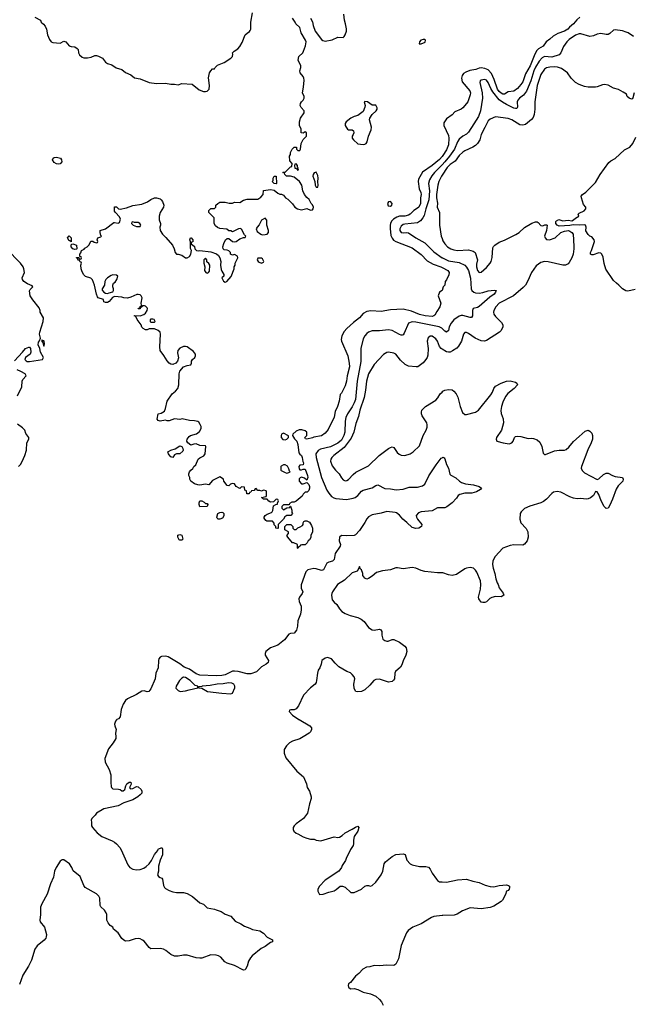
# Model space of a CAD drawing. Header units: inches. Extents: x 2220522 to 2384314, y 721474 to 893490.
# Tile 96 of 256: x 2305343 to 2312109, y 786861 to 797716. Entities that reach past the tile are written whole.
import ezdxf

# ---------------------------------------------------------------- set-up
doc = ezdxf.new("R2010")
doc.units = ezdxf.units.IN
doc.header["$MEASUREMENT"] = 0
for name, color, linetype in [('C3708', 7, 'Continuous'), ('C3709', 7, 'Continuous'), ('C3718', 7, 'Continuous'), ('C3719', 7, 'Continuous')]:
    doc.layers.add(name, color=color, linetype=linetype)

msp = doc.modelspace()

# ---------------------------------------------------------------- linework, layer by layer
at = {"layer": 'C3708', "color": 5}
for points, elevation in [([(2306415, 790000), (2306410, 789997), (2306399, 789981), (2306390, 789950), (2306392, 789930), (2306405, 789890), (2306398, 789850), (2306404, 789810), (2306402, 789790), (2306375, 789745), (2306322, 789678), (2306283, 789570), (2306287, 789530), (2306328, 789450), (2306349, 789390), (2306346, 789306), (2306350, 789261), (2306355, 789250), (2306370, 789238), (2306434, 789234), (2306449, 789229), (2306470, 789213), (2306484, 789216), (2306501, 789230), (2306513, 789270), (2306526, 789290), (2306550, 789310), (2306570, 789310), (2306573, 789287), (2306555, 789250), (2306562, 789242), (2306570, 789237), (2306590, 789242), (2306630, 789262), (2306650, 789259), (2306681, 789230), (2306690, 789210), (2306688, 789190), (2306670, 789170), (2306644, 789150), (2306590, 789117), (2306490, 789083), (2306430, 789050), (2306270, 789017), (2306191, 788970), (2306174, 788946), (2306140, 788910), (2306131, 788890), (2306135, 788870), (2306136, 788830), (2306147, 788810), (2306198, 788750), (2306250, 788710), (2306363, 788663), (2306390, 788647), (2306410, 788629), (2306446, 788590), (2306463, 788563), (2306537, 788397), (2306558, 788370), (2306590, 788352), (2306630, 788344), (2306670, 788349), (2306710, 788363), (2306739, 788381), (2306769, 788410), (2306795, 788445), (2306830, 788511), (2306865, 788555), (2306870, 788570), (2306911, 788591), (2306916, 788570), (2306916, 788510), (2306891, 788450), (2306875, 788385), (2306872, 788330), (2306864, 788290), (2306874, 788270), (2306890, 788258), (2306911, 788251), (2306919, 788239), (2306929, 788170), (2306938, 788150), (2306950, 788138), (2306990, 788114), (2307030, 788100), (2307070, 788095), (2307150, 788093), (2307190, 788082), (2307248, 788048), (2307330, 787979), (2307370, 787965), (2307410, 787926), (2307490, 787910), (2307510, 787901), (2307566, 787886), (2307610, 787856), (2307670, 787831), (2307719, 787779), (2307782, 787750), (2307822, 787722), (2307882, 787702), (2307910, 787686), (2307990, 787671), (2308030, 787645), (2308070, 787601), (2308130, 787571), (2308131, 787550), (2308110, 787543), (2308050, 787497), (2308004, 787476), (2307905, 787395), (2307887, 787373), (2307865, 787335), (2307850, 787282), (2307833, 787247), (2307830, 787242), (2307810, 787237), (2307710, 787288), (2307630, 787313), (2307604, 787330), (2307560, 787380), (2307536, 787396), (2307510, 787404), (2307450, 787405), (2307351, 787370), (2307329, 787369), (2307290, 787372), (2307190, 787404), (2307150, 787403), (2307090, 787392), (2307050, 787393), (2307008, 787410), (2306954, 787454), (2306929, 787469), (2306890, 787476), (2306790, 787474), (2306770, 787487), (2306716, 787556), (2306698, 787570), (2306670, 787582), (2306650, 787586), (2306616, 787584), (2306550, 787560), (2306510, 787558), (2306490, 787568), (2306470, 787586), (2306430, 787650), (2306379, 787690), (2306370, 787710), (2306341, 787730), (2306320, 787760), (2306305, 787790), (2306304, 787850), (2306298, 787870), (2306279, 787899), (2306237, 787937), (2306230, 787950), (2306227, 788030), (2306215, 788055), (2306190, 788079), (2306065, 788150), (2306050, 788170), (2306010, 788270), (2305933, 788333), (2305918, 788370), (2305892, 788410), (2305830, 788452), (2305810, 788452), (2305790, 788439), (2305745, 788370), (2305728, 788328), (2305716, 788264), (2305683, 788190), (2305645, 788075), (2305586, 787970), (2305571, 787931), (2305572, 787850), (2305564, 787790), (2305570, 787770), (2305617, 787710), (2305637, 787630), (2305636, 787604), (2305631, 787590), (2305612, 787568), (2305536, 787504), (2305511, 787469), (2305474, 787346), (2305440, 787280), (2305377, 787183), (2305341, 787079)], 160), ([(2308424, 790000), (2308542, 789930), (2308562, 789910), (2308562, 789890), (2308550, 789866), (2308534, 789850), (2308470, 789809), (2308431, 789789), (2308350, 789761), (2308318, 789742), (2308285, 789710), (2308258, 789670), (2308258, 789630), (2308277, 789577), (2308398, 789430), (2308472, 789370), (2308506, 789290), (2308511, 789250), (2308538, 789210), (2308558, 789150), (2308558, 789130), (2308538, 789070), (2308516, 788970), (2308471, 788909), (2308391, 788850), (2308371, 788830), (2308358, 788810), (2308358, 788790), (2308365, 788770), (2308390, 788746), (2308410, 788741), (2308470, 788706), (2308510, 788691), (2308550, 788682), (2308590, 788682), (2308610, 788672), (2308665, 788665), (2308810, 788706), (2308850, 788701), (2308870, 788703), (2308899, 788721), (2308930, 788751), (2309010, 788791), (2309045, 788815), (2309070, 788825), (2309081, 788810), (2309070, 788770), (2309031, 788710), (2309025, 788670), (2309025, 788630), (2309018, 788610), (2308990, 788568), (2308941, 788470), (2308934, 788446), (2308898, 788390), (2308890, 788368), (2308862, 788330), (2308711, 788230), (2308650, 788162), (2308631, 788130), (2308631, 788110), (2308650, 788072), (2308690, 788076), (2308750, 788099), (2308809, 788111), (2308834, 788126), (2308876, 788164), (2308904, 788164), (2308930, 788154), (2308993, 788093), (2309030, 788092), (2309110, 788132), (2309150, 788165), (2309170, 788171), (2309190, 788171), (2309210, 788165), (2309230, 788171), (2309270, 788207), (2309328, 788290), (2309347, 788330), (2309363, 788410), (2309377, 788430), (2309450, 788491), (2309490, 788513), (2309530, 788517), (2309570, 788519), (2309593, 788513), (2309613, 788450), (2309648, 788410), (2309670, 788398), (2309750, 788381), (2309820, 788380), (2309852, 788372), (2309870, 788351), (2309890, 788305), (2309939, 788239), (2309950, 788226), (2309973, 788213), (2310000, 788211)], 180), ([(2310000, 787840), (2309910, 787829), (2309882, 787818), (2309771, 787749), (2309677, 787710), (2309627, 787673), (2309608, 787650), (2309595, 787625), (2309548, 787510), (2309518, 787362), (2309490, 787304), (2309470, 787289), (2309392, 787292), (2309310, 787285), (2309251, 787289), (2309204, 787276), (2309168, 787272), (2309127, 787250), (2309081, 787199), (2309044, 787170), (2308990, 787102), (2308970, 787088), (2308963, 787070), (2308967, 787050), (2308990, 787031), (2309030, 787036), (2309070, 787024), (2309130, 786996), (2309210, 786977), (2309270, 786950), (2309310, 786915), (2309332, 786890), (2309352, 786852)], 180)]:
    msp.add_lwpolyline(points, dxfattribs=dict(at, elevation=elevation))
at = {"layer": 'C3709', "color": 5}
for points, elevation in [([(2305510, 797745), (2305571, 797711), (2305578, 797690), (2305607, 797667), (2305624, 797644), (2305639, 797610), (2305650, 797550), (2305670, 797496), (2305690, 797470), (2305710, 797464), (2305790, 797458), (2305830, 797478), (2305850, 797472), (2305890, 797426), (2305910, 797419), (2305950, 797415), (2305978, 797398), (2305986, 797386), (2305993, 797350), (2306003, 797330), (2306030, 797302), (2306050, 797294), (2306090, 797294), (2306130, 797304), (2306170, 797321), (2306190, 797321), (2306210, 797314), (2306255, 797290), (2306290, 797246), (2306310, 797231), (2306359, 797219), (2306406, 797186), (2306468, 797168), (2306510, 797135), (2306567, 797107), (2306610, 797076), (2306670, 797064), (2306770, 797025), (2306850, 797011), (2306950, 797014), (2307010, 797003), (2307050, 797005), (2307090, 796998), (2307130, 797011), (2307245, 797005), (2307323, 796943), (2307370, 796923), (2307390, 796923), (2307410, 796927), (2307432, 796950), (2307435, 796990), (2307426, 797074), (2307435, 797130), (2307450, 797152), (2307470, 797172), (2307490, 797174), (2307498, 797190), (2307525, 797215), (2307598, 797242), (2307670, 797291), (2307689, 797310), (2307694, 797334), (2307688, 797350), (2307708, 797370), (2307747, 797393), (2307770, 797419), (2307795, 797465), (2307830, 797547), (2307850, 797567), (2307876, 797584), (2307885, 797595), (2307890, 797610), (2307891, 797690), (2307910, 797790)], 160), ([(2310000, 794729), (2309972, 794710), (2309958, 794670), (2309986, 794590), (2309976, 794550), (2309942, 794498), (2309922, 794458), (2309911, 794450), (2309890, 794444), (2309815, 794450), (2309750, 794466), (2309662, 794502), (2309570, 794524), (2309430, 794517), (2309330, 794500), (2309215, 794505), (2309170, 794500), (2309130, 794478), (2309090, 794430), (2309023, 794377), (2308950, 794310), (2308922, 794278), (2308895, 794230), (2308888, 794190), (2308891, 794170), (2308960, 794010), (2308977, 793930), (2308981, 793890), (2308952, 793790), (2308945, 793730), (2308930, 793679), (2308890, 793599), (2308877, 793583), (2308864, 793510), (2308846, 793450), (2308823, 793397), (2308810, 793335), (2308743, 793197), (2308710, 793157), (2308670, 793129), (2308585, 793115), (2308570, 793106), (2308510, 793090), (2308496, 793096), (2308488, 793110), (2308508, 793132), (2308508, 793170), (2308490, 793182), (2308454, 793194), (2308426, 793194), (2308390, 793178), (2308353, 793147), (2308352, 793130), (2308374, 793094), (2308398, 793070), (2308410, 793034), (2308421, 792941), (2308430, 792925), (2308451, 792910), (2308459, 792890), (2308465, 792845), (2308471, 792829), (2308470, 792808), (2308430, 792806), (2308422, 792790), (2308424, 792764), (2308433, 792753), (2308450, 792752), (2308470, 792762), (2308490, 792762), (2308518, 792690), (2308521, 792670), (2308510, 792638), (2308482, 792662), (2308450, 792674), (2308435, 792665), (2308426, 792654), (2308425, 792630), (2308450, 792598), (2308470, 792598), (2308510, 792614), (2308530, 792592), (2308539, 792570), (2308539, 792550), (2308530, 792526), (2308513, 792507), (2308490, 792506), (2308470, 792486), (2308457, 792463), (2308392, 792408), (2308370, 792398), (2308344, 792396), (2308318, 792382), (2308314, 792366), (2308250, 792366), (2308234, 792350), (2308234, 792330), (2308250, 792314), (2308290, 792334), (2308322, 792338), (2308326, 792354), (2308330, 792354), (2308342, 792310), (2308344, 792284), (2308352, 792270), (2308332, 792248), (2308290, 792248), (2308265, 792235), (2308251, 792209), (2308194, 792150), (2308194, 792110), (2308190, 792106), (2308166, 792110), (2308166, 792130), (2308148, 792148), (2308147, 792167), (2308130, 792186), (2308068, 792188), (2308056, 792196), (2308040, 792220), (2308038, 792230), (2308049, 792251), (2308070, 792265), (2308119, 792281), (2308128, 792290), (2308135, 792305), (2308142, 792358), (2308168, 792372), (2308186, 792374), (2308186, 792386), (2308198, 792410), (2308190, 792426), (2308170, 792428), (2308140, 792400), (2308110, 792398), (2308090, 792408), (2308070, 792428), (2308026, 792430), (2308022, 792442), (2308008, 792450), (2308062, 792458), (2308066, 792470), (2308066, 792510), (2308062, 792522), (2308030, 792528), (2308010, 792518), (2307990, 792526), (2307970, 792526), (2307950, 792546), (2307938, 792542), (2307930, 792526), (2307898, 792522), (2307893, 792507), (2307878, 792502), (2307873, 792487), (2307850, 792488), (2307846, 792490), (2307842, 792522), (2307826, 792530), (2307822, 792562), (2307790, 792566), (2307770, 792548), (2307730, 792568), (2307710, 792598), (2307690, 792602), (2307666, 792594), (2307650, 792578), (2307630, 792582), (2307595, 792630), (2307589, 792650), (2307550, 792675), (2307470, 792635), (2307430, 792588), (2307390, 792594), (2307330, 792583), (2307306, 792586), (2307270, 792599), (2307229, 792630), (2307218, 792650), (2307218, 792670), (2307208, 792690), (2307208, 792710), (2307215, 792730), (2307230, 792751), (2307253, 792767), (2307264, 792790), (2307284, 792810), (2307309, 792870), (2307330, 792887), (2307372, 792908), (2307389, 792930), (2307395, 793010), (2307390, 793018), (2307330, 793023), (2307290, 793038), (2307263, 793037), (2307230, 793024), (2307195, 793050), (2307185, 793070), (2307190, 793091), (2307210, 793120), (2307225, 793130), (2307291, 793149), (2307326, 793174), (2307344, 793210), (2307342, 793230), (2307333, 793253), (2307317, 793277), (2307306, 793286), (2307270, 793294), (2307216, 793296), (2307136, 793316), (2307110, 793309), (2307050, 793315), (2306990, 793295), (2306970, 793295), (2306950, 793302), (2306890, 793289), (2306870, 793298), (2306858, 793310), (2306868, 793370), (2306901, 793379), (2306939, 793401), (2306952, 793428), (2306970, 793510), (2307025, 793590), (2307060, 793620), (2307085, 793650), (2307096, 793690), (2307101, 793810), (2307110, 793841), (2307150, 793887), (2307190, 793903), (2307229, 793911), (2307238, 793930), (2307238, 793950), (2307249, 793970), (2307274, 793990), (2307281, 794010), (2307282, 794030), (2307259, 794059), (2307190, 794108), (2307170, 794113), (2307148, 794112), (2307110, 794096), (2307088, 794070), (2307082, 794042), (2307093, 793987), (2307084, 793950), (2307063, 793930), (2307030, 793916), (2307010, 793919), (2306992, 793930), (2306970, 793956), (2306934, 794014), (2306893, 794070), (2306889, 794110), (2306896, 794250), (2306890, 794270), (2306870, 794290), (2306830, 794306), (2306771, 794309), (2306750, 794298), (2306730, 794298), (2306706, 794310), (2306690, 794326), (2306682, 794350), (2306638, 794410), (2306622, 794442), (2306606, 794450), (2306610, 794454), (2306670, 794452), (2306710, 794465), (2306730, 794482), (2306749, 794510), (2306753, 794530), (2306750, 794538), (2306730, 794558), (2306720, 794560), (2306698, 794562), (2306690, 794548), (2306674, 794546), (2306670, 794528), (2306649, 794529), (2306654, 794534), (2306666, 794534), (2306670, 794554), (2306682, 794558), (2306686, 794570), (2306682, 794590), (2306695, 794650), (2306684, 794670), (2306670, 794682), (2306650, 794687), (2306635, 794685), (2306570, 794656), (2306530, 794646), (2306490, 794649), (2306470, 794657), (2306390, 794664), (2306367, 794653), (2306330, 794609), (2306310, 794598), (2306290, 794598), (2306270, 794606), (2306266, 794630), (2306209, 794649), (2306200, 794660), (2306189, 794689), (2306169, 794789), (2306147, 794847), (2306127, 794867), (2306070, 794885), (2306050, 794904), (2306030, 794935), (2306019, 794970), (2306018, 795010), (2306026, 795030), (2306022, 795042), (2306010, 795046), (2306002, 795062), (2305990, 795066), (2305982, 795082), (2305968, 795090), (2305970, 795094), (2305994, 795094), (2305998, 795078), (2306010, 795074), (2306022, 795078), (2306026, 795090), (2306022, 795102), (2306006, 795106), (2306006, 795130), (2306016, 795144), (2306026, 795170), (2306055, 795185), (2306062, 795198), (2306086, 795210), (2306110, 795234), (2306127, 795273), (2306150, 795274), (2306164, 795264), (2306190, 795254), (2306202, 795258), (2306206, 795270), (2306198, 795290), (2306206, 795310), (2306238, 795322), (2306246, 795330), (2306238, 795338), (2306229, 795369), (2306230, 795391), (2306289, 795411), (2306382, 795478), (2306390, 795481), (2306430, 795474), (2306442, 795478), (2306455, 795515), (2306443, 795543), (2306398, 795590), (2306390, 795606), (2306390, 795652), (2306410, 795651), (2306431, 795631), (2306450, 795625), (2306520, 795640), (2306590, 795667), (2306690, 795681), (2306752, 795708), (2306790, 795735), (2306830, 795751), (2306851, 795751), (2306890, 795739), (2306901, 795730), (2306919, 795710), (2306931, 795671), (2306927, 795650), (2306893, 795590), (2306881, 795550), (2306881, 795510), (2306896, 795470), (2306895, 795450), (2306887, 795430), (2306891, 795390), (2306919, 795350), (2306956, 795316), (2307027, 795230), (2307047, 795190), (2307058, 795150), (2307070, 795132), (2307089, 795131), (2307130, 795118), (2307170, 795091), (2307190, 795091), (2307216, 795104), (2307229, 795130), (2307238, 795170), (2307227, 795193), (2307227, 795267), (2307218, 795290), (2307226, 795310), (2307234, 795310), (2307252, 795290), (2307252, 795268), (2307238, 795262), (2307234, 795250), (2307238, 795238), (2307250, 795234), (2307270, 795214), (2307274, 795190), (2307294, 795170), (2307310, 795166), (2307329, 795171), (2307450, 795156), (2307514, 795134), (2307536, 795116), (2307551, 795091), (2307561, 795050), (2307556, 795010), (2307563, 794963), (2307570, 794942), (2307593, 794907), (2307594, 794890), (2307572, 794870), (2307590, 794834), (2307610, 794822), (2307626, 794830), (2307676, 794884), (2307708, 794970), (2307709, 794991), (2307718, 795010), (2307718, 795030), (2307748, 795090), (2307746, 795110), (2307710, 795128), (2307690, 795118), (2307668, 795130), (2307668, 795150), (2307649, 795169), (2307630, 795175), (2307598, 795178), (2307588, 795188), (2307582, 795210), (2307594, 795250), (2307613, 795287), (2307630, 795305), (2307650, 795305), (2307690, 795271), (2307710, 795266), (2307730, 795271), (2307770, 795298), (2307810, 795314), (2307830, 795314), (2307838, 795330), (2307822, 795342), (2307790, 795406), (2307775, 795415), (2307754, 795410), (2307690, 795378), (2307670, 795388), (2307650, 795388), (2307627, 795407), (2307550, 795415), (2307525, 795425), (2307503, 795443), (2307486, 795470), (2307486, 795530), (2307428, 795590), (2307428, 795612), (2307450, 795634), (2307490, 795634), (2307506, 795650), (2307506, 795670), (2307526, 795690), (2307550, 795705), (2307610, 795705), (2307652, 795692), (2307688, 795692), (2307710, 795705), (2307770, 795702), (2307810, 795725), (2307850, 795738), (2307970, 795738), (2308000, 795760), (2308026, 795790), (2308030, 795834), (2308110, 795845), (2308150, 795838), (2308190, 795802), (2308210, 795792), (2308230, 795791), (2308250, 795782), (2308272, 795752), (2308298, 795738), (2308350, 795686), (2308378, 795650), (2308407, 795630), (2308450, 795620), (2308510, 795634), (2308550, 795616), (2308570, 795621), (2308579, 795630), (2308581, 795650), (2308573, 795673), (2308558, 795690), (2308535, 795735), (2308510, 795755), (2308483, 795790), (2308465, 795830), (2308453, 795893), (2308429, 795930), (2308370, 795979), (2308330, 795989), (2308286, 795990), (2308266, 796010), (2308262, 796022), (2308246, 796030), (2308250, 796034), (2308270, 796034), (2308330, 796094), (2308342, 796098), (2308346, 796130), (2308320, 796160), (2308318, 796210), (2308328, 796230), (2308328, 796250), (2308348, 796290), (2308370, 796312), (2308390, 796312), (2308394, 796310), (2308394, 796290), (2308410, 796274), (2308430, 796274), (2308438, 796290), (2308446, 796350), (2308470, 796394), (2308506, 796430), (2308506, 796470), (2308490, 796478), (2308470, 796466), (2308448, 796468), (2308448, 796510), (2308429, 796550), (2308429, 796590), (2308438, 796630), (2308478, 796690), (2308478, 796710), (2308446, 796746), (2308435, 796770), (2308438, 796790), (2308449, 796810), (2308468, 796830), (2308478, 796850), (2308478, 796870), (2308462, 796910), (2308474, 796970), (2308479, 797050), (2308477, 797070), (2308469, 797090), (2308437, 797130), (2308433, 797150), (2308443, 797190), (2308443, 797210), (2308419, 797250), (2308413, 797270), (2308422, 797310), (2308464, 797350), (2308473, 797367), (2308494, 797426), (2308503, 797470), (2308495, 797490), (2308446, 797570), (2308430, 797630), (2308389, 797670), (2308382, 797690), (2308350, 797733)], 140), ([(2308550, 797734), (2308570, 797691), (2308579, 797650), (2308602, 797590), (2308670, 797497), (2308685, 797485), (2308710, 797479), (2308790, 797493), (2308850, 797523), (2308910, 797521), (2308921, 797530), (2308932, 797548), (2308945, 797590), (2308946, 797614), (2308937, 797670), (2308925, 797710), (2308916, 797776)], 140), ([(2310000, 796208), (2309970, 796176), (2309891, 796110), (2309786, 796034), (2309742, 795958), (2309738, 795930), (2309748, 795850), (2309766, 795810), (2309769, 795790), (2309762, 795750), (2309762, 795690), (2309745, 795650), (2309730, 795636), (2309689, 795611), (2309648, 795570), (2309630, 795559), (2309590, 795551), (2309530, 795551), (2309500, 795540), (2309464, 795516), (2309444, 795496), (2309431, 795470), (2309428, 795450), (2309427, 795413), (2309435, 795335), (2309448, 795308), (2309466, 795286), (2309491, 795271), (2309670, 795202), (2309770, 795127), (2309837, 795057), (2309902, 795022), (2309985, 794990), (2310000, 794983)], 140), ([(2310000, 796116), (2309915, 796030), (2309886, 795994), (2309861, 795950), (2309850, 795910), (2309860, 795830), (2309854, 795730), (2309820, 795630), (2309802, 795558), (2309789, 795530), (2309761, 795499), (2309730, 795475), (2309590, 795462), (2309570, 795456), (2309550, 795439), (2309534, 795410), (2309536, 795390), (2309550, 795368), (2309575, 795365), (2309611, 795371), (2309630, 795367), (2309710, 795310), (2309810, 795255), (2309910, 795155), (2310000, 795092)], 160), ([(2310000, 796002), (2309992, 795990), (2309965, 795930), (2309953, 795890), (2309937, 795790), (2309937, 795750), (2309948, 795692), (2309945, 795650), (2309973, 795590), (2309972, 795450), (2309990, 795330), (2310000, 795304)], 180), ([(2305284, 793956), (2305375, 794050), (2305408, 794092), (2305445, 794105), (2305450, 794106), (2305463, 794090), (2305467, 794050), (2305459, 794030), (2305408, 793992), (2305400, 793970), (2305414, 793954), (2305427, 793947), (2305450, 793946), (2305595, 793970), (2305606, 793990), (2305574, 794050), (2305564, 794090), (2305546, 794130), (2305550, 794159), (2305563, 794177), (2305574, 794206), (2305563, 794250), (2305564, 794270), (2305603, 794390), (2305604, 794430), (2305569, 794490), (2305569, 794510), (2305558, 794538), (2305486, 794626), (2305457, 794670), (2305452, 794728), (2305458, 794742), (2305486, 794770), (2305482, 794782), (2305430, 794802), (2305389, 794829), (2305374, 794850), (2305369, 794870), (2305396, 794930), (2305390, 794968), (2305380, 794990), (2305351, 795030), (2305199, 795190)], 160), ([(2310000, 794311), (2309996, 794316), (2309969, 794329), (2309710, 794381), (2309670, 794384), (2309631, 794369), (2309581, 794259), (2309570, 794242), (2309561, 794239), (2309550, 794237), (2309530, 794244), (2309450, 794290), (2309410, 794296), (2309310, 794284), (2309230, 794285), (2309190, 794270), (2309170, 794255), (2309148, 794232), (2309130, 794196), (2309105, 794090), (2309106, 793946), (2309064, 793730), (2309044, 793530), (2309031, 793490), (2309010, 793448), (2308957, 793370), (2308940, 793330), (2308933, 793290), (2308928, 793170), (2308918, 793130), (2308890, 793082), (2308850, 793046), (2308770, 793008), (2308659, 792981), (2308635, 792965), (2308608, 792930), (2308610, 792890), (2308670, 792670), (2308730, 792530), (2308750, 792496), (2308780, 792460), (2308805, 792445), (2308830, 792438), (2308946, 792426), (2309019, 792441), (2309042, 792450), (2309070, 792469), (2309110, 792517), (2309130, 792528), (2309230, 792553), (2309270, 792582), (2309290, 792586), (2309370, 792548), (2309430, 792544), (2309493, 792533), (2309570, 792539), (2309638, 792562), (2309730, 792563), (2309784, 792576), (2309810, 792596), (2309853, 792687), (2309936, 792810), (2309990, 792881), (2310000, 792886)], 160), ([(2310000, 794084), (2309990, 794090), (2309972, 794112), (2309950, 794170), (2309930, 794197), (2309890, 794226), (2309870, 794227), (2309848, 794210), (2309836, 794170), (2309848, 794090), (2309843, 794017), (2309834, 793990), (2309822, 793970), (2309790, 793934), (2309731, 793890), (2309713, 793887), (2309630, 793896), (2309594, 793914), (2309541, 793961), (2309490, 794030), (2309470, 794040), (2309410, 794050), (2309390, 794046), (2309354, 794026), (2309250, 793913), (2309188, 793812), (2309165, 793730), (2309157, 793630), (2309140, 793550), (2309095, 793410), (2309079, 793341), (2309050, 793265), (2309026, 793170), (2308999, 793101), (2308922, 792998), (2308807, 792910), (2308785, 792890), (2308773, 792870), (2308770, 792850), (2308790, 792799), (2308826, 792750), (2308864, 792710), (2308890, 792666), (2308910, 792644), (2308930, 792632), (2308950, 792635), (2308970, 792648), (2309018, 792702), (2309051, 792729), (2309190, 792797), (2309305, 792910), (2309410, 792990), (2309430, 793000), (2309450, 793005), (2309470, 793001), (2309506, 792946), (2309527, 792927), (2309550, 792916), (2309590, 792913), (2309650, 792929), (2309682, 792950), (2309750, 793019), (2309793, 793130), (2309824, 793190), (2309835, 793225), (2309836, 793250), (2309831, 793270), (2309781, 793350), (2309774, 793370), (2309772, 793390), (2309778, 793410), (2309790, 793427), (2309817, 793450), (2309930, 793520), (2309954, 793546), (2309980, 793590), (2310000, 793609)], 180), ([(2305320, 793570), (2305365, 793670), (2305369, 793731), (2305379, 793750), (2305415, 793790), (2305402, 793810), (2305357, 793837), (2305314, 793854)], 160), ([(2305330, 792790), (2305350, 792813), (2305370, 792845), (2305398, 792910), (2305418, 792970), (2305422, 793050), (2305442, 793090), (2305442, 793110), (2305412, 793152), (2305398, 793190), (2305375, 793215), (2305318, 793258)], 160), ([(2310000, 792334), (2309950, 792334), (2309890, 792302), (2309770, 792290), (2309741, 792279), (2309715, 792250), (2309719, 792230), (2309729, 792210), (2309777, 792150), (2309773, 792130), (2309745, 792110), (2309710, 792105), (2309670, 792116), (2309613, 792173), (2309568, 792208), (2309530, 792254), (2309498, 792278), (2309483, 792283), (2309390, 792292), (2309330, 792275), (2309230, 792256), (2309190, 792235), (2309170, 792212), (2309149, 792171), (2309090, 792084), (2309045, 792035), (2309030, 792029), (2308950, 792024), (2308890, 792030), (2308870, 792012), (2308867, 791970), (2308879, 791930), (2308877, 791910), (2308822, 791830), (2308810, 791763), (2308793, 791747), (2308750, 791736), (2308730, 791724), (2308691, 791649), (2308670, 791643), (2308610, 791663), (2308585, 791665), (2308519, 791650), (2308498, 791630), (2308446, 791486), (2308447, 791450), (2308464, 791410), (2308458, 791390), (2308429, 791351), (2308421, 791330), (2308423, 791303), (2308445, 791250), (2308447, 791210), (2308438, 791162), (2308408, 791090), (2308405, 791030), (2308395, 790985), (2308370, 790953), (2308330, 790949), (2308310, 790940), (2308261, 790879), (2308190, 790819), (2308108, 790790), (2308057, 790750), (2308049, 790730), (2308050, 790710), (2308088, 790650), (2308083, 790630), (2308062, 790610), (2308010, 790580), (2307953, 790527), (2307890, 790506), (2307850, 790505), (2307750, 790531), (2307710, 790535), (2307688, 790532), (2307610, 790494), (2307570, 790485), (2307510, 790481), (2307330, 790489), (2307290, 790506), (2307215, 790555), (2307158, 790578), (2307110, 790613), (2306979, 790690), (2306950, 790698), (2306905, 790695), (2306890, 790687), (2306877, 790670), (2306872, 790650), (2306871, 790570), (2306845, 790510), (2306835, 790450), (2306790, 790339), (2306766, 790310), (2306750, 790306), (2306716, 790316), (2306690, 790314), (2306630, 790275), (2306532, 790230), (2306510, 790211), (2306483, 790170), (2306460, 790110), (2306450, 790029), (2306432, 790008), (2306415, 790000)], 160), ([(2310000, 791616), (2309950, 791618), (2309810, 791632), (2309770, 791643), (2309710, 791668), (2309670, 791676), (2309570, 791663), (2309510, 791674), (2309489, 791671), (2309430, 791650), (2309342, 791638), (2309278, 791622), (2309230, 791581), (2309190, 791556), (2309170, 791549), (2309150, 791559), (2309125, 791590), (2309128, 791612), (2309110, 791649), (2309099, 791659), (2309090, 791688), (2309079, 791661), (2309063, 791637), (2309010, 791616), (2308924, 791536), (2308848, 791490), (2308793, 791410), (2308784, 791390), (2308782, 791370), (2308790, 791321), (2308810, 791293), (2308839, 791270), (2308870, 791221), (2308896, 791190), (2308930, 791170), (2308987, 791147), (2309070, 791125), (2309107, 791107), (2309140, 791080), (2309190, 791016), (2309229, 790989), (2309250, 790985), (2309310, 790997), (2309325, 790990), (2309336, 790970), (2309335, 790930), (2309342, 790902), (2309348, 790888), (2309370, 790871), (2309390, 790865), (2309406, 790866), (2309450, 790884), (2309470, 790884), (2309530, 790855), (2309590, 790810), (2309606, 790790), (2309611, 790750), (2309602, 790710), (2309572, 790648), (2309558, 790602), (2309541, 790579), (2309488, 790530), (2309480, 790510), (2309475, 790450), (2309466, 790434), (2309450, 790421), (2309410, 790411), (2309310, 790445), (2309270, 790443), (2309248, 790432), (2309202, 790378), (2309150, 790327), (2309110, 790309), (2309070, 790305), (2309050, 790311), (2309030, 790341), (2309027, 790390), (2309037, 790450), (2309031, 790470), (2309010, 790497), (2308990, 790514), (2308950, 790531), (2308862, 790582), (2308821, 790621), (2308781, 790670), (2308737, 790683), (2308710, 790678), (2308676, 790650), (2308667, 790610), (2308651, 790570), (2308634, 790546), (2308625, 790510), (2308617, 790430), (2308612, 790410), (2308599, 790390), (2308550, 790350), (2308471, 790270), (2308416, 790150), (2308390, 790118), (2308370, 790108), (2308333, 790107), (2308318, 790102), (2308314, 790090), (2308352, 790050), (2308421, 790001), (2308424, 790000)], 180)]:
    msp.add_lwpolyline(points, dxfattribs=dict(at, elevation=elevation))
for points, elevation in [([(2309790, 797499), (2309766, 797490), (2309753, 797470), (2309747, 797450), (2309770, 797449), (2309814, 797466), (2309817, 797490), (2309810, 797496)], 140), ([(2309150, 796815), (2309142, 796810), (2309151, 796771), (2309148, 796750), (2309130, 796704), (2309070, 796661), (2309030, 796649), (2308995, 796630), (2308942, 796590), (2308931, 796570), (2308931, 796550), (2308941, 796530), (2308958, 796510), (2308970, 796501), (2309010, 796501), (2309025, 796490), (2309027, 796470), (2309021, 796450), (2309008, 796430), (2309008, 796410), (2309022, 796390), (2309070, 796347), (2309130, 796340), (2309150, 796342), (2309162, 796350), (2309174, 796370), (2309188, 796430), (2309217, 796503), (2309221, 796530), (2309200, 796610), (2309202, 796630), (2309228, 796672), (2309274, 796710), (2309284, 796730), (2309285, 796745), (2309270, 796774), (2309230, 796773), (2309178, 796810)], 140), ([(2305770, 796122), (2305750, 796125), (2305723, 796143), (2305706, 796170), (2305711, 796189), (2305724, 796196), (2305750, 796200), (2305793, 796190), (2305805, 796170), (2305807, 796150), (2305790, 796126)], 140), ([(2308390, 796126), (2308378, 796122), (2308374, 796110), (2308378, 796078), (2308394, 796074), (2308410, 796054), (2308418, 796070), (2308410, 796086), (2308406, 796086), (2308406, 796110)], 140), ([(2308170, 795906), (2308148, 795908), (2308126, 795930), (2308136, 795944), (2308138, 795970), (2308150, 795992), (2308172, 795990), (2308174, 795910)], 140), ([(2308610, 796035), (2308590, 796029), (2308579, 796010), (2308574, 795990), (2308597, 795930), (2308602, 795890), (2308610, 795871), (2308630, 795868), (2308635, 795890), (2308631, 795929), (2308635, 795970), (2308630, 795998)], 140), ([(2309430, 795711), (2309410, 795707), (2309397, 795690), (2309405, 795665), (2309430, 795660), (2309445, 795670), (2309450, 795690)], 140), ([(2308050, 795526), (2308010, 795506), (2307985, 795455), (2307962, 795430), (2307951, 795410), (2307961, 795381), (2308002, 795350), (2308015, 795345), (2308050, 795346), (2308070, 795352), (2308088, 795370), (2308088, 795390), (2308069, 795450), (2308067, 795507)], 140), ([(2306590, 795486), (2306578, 795482), (2306574, 795470), (2306594, 795450), (2306630, 795434), (2306670, 795434), (2306678, 795450), (2306666, 795470), (2306650, 795478), (2306610, 795478)], 140), ([(2305910, 795266), (2305898, 795278), (2305890, 795278), (2305869, 795309), (2305888, 795332), (2305912, 795310)], 140), ([(2305950, 795182), (2305930, 795190), (2305909, 795210), (2305910, 795234), (2305918, 795242), (2305930, 795245), (2305971, 795231), (2305974, 795190), (2305970, 795186)], 140), ([(2307390, 795086), (2307374, 795070), (2307374, 795030), (2307385, 794990), (2307382, 794950), (2307394, 794930), (2307410, 794922), (2307426, 794930), (2307436, 794944), (2307438, 795010), (2307430, 795026), (2307407, 795047), (2307406, 795070)], 140), ([(2308008, 795088), (2307970, 795086), (2307962, 795070), (2307972, 795050), (2307982, 795042), (2308010, 795032), (2308030, 795042), (2308035, 795050), (2308020, 795080)], 140), ([(2306370, 794902), (2306350, 794895), (2306312, 794870), (2306292, 794850), (2306282, 794830), (2306278, 794790), (2306252, 794750), (2306253, 794733), (2306272, 794712), (2306290, 794702), (2306310, 794698), (2306330, 794705), (2306370, 794714), (2306378, 794730), (2306378, 794750), (2306368, 794770), (2306368, 794790), (2306378, 794810), (2306397, 794823), (2306415, 794850), (2306426, 794890), (2306410, 794898)], 140), ([(2306810, 794415), (2306790, 794415), (2306782, 794410), (2306782, 794390), (2306790, 794382), (2306830, 794382), (2306838, 794390), (2306826, 794410)], 140), ([(2305590, 794186), (2305585, 794175), (2305597, 794157), (2305610, 794118), (2305617, 794143), (2305612, 794170), (2305610, 794176), (2305596, 794176)], 160), ([(2308250, 793158), (2308230, 793146), (2308225, 793130), (2308226, 793110), (2308246, 793086), (2308270, 793085), (2308289, 793091), (2308308, 793110), (2308307, 793127)], 140), ([(2307030, 792889), (2307010, 792898), (2306990, 792918), (2306982, 792930), (2306978, 792950), (2306983, 792957), (2307009, 792971), (2307056, 792984), (2307110, 793016), (2307131, 793011), (2307141, 792990), (2307145, 792970), (2307142, 792958), (2307110, 792928), (2307070, 792928), (2307050, 792918)], 140), ([(2308270, 792809), (2308250, 792809), (2308225, 792795), (2308222, 792790), (2308222, 792750), (2308225, 792745), (2308270, 792722), (2308290, 792718), (2308310, 792722), (2308326, 792730), (2308318, 792738), (2308310, 792766), (2308295, 792795)], 140), ([(2307390, 792382), (2307410, 792382), (2307416, 792370), (2307410, 792349), (2307330, 792346), (2307322, 792370), (2307322, 792390), (2307329, 792411), (2307352, 792412), (2307377, 792397)], 140), ([(2307530, 792208), (2307520, 792220), (2307518, 792230), (2307529, 792271), (2307550, 792281), (2307570, 792285), (2307582, 792282), (2307592, 792272), (2307594, 792246), (2307578, 792222), (2307550, 792208)], 140), ([(2308410, 791886), (2308406, 791890), (2308406, 791930), (2308367, 791947), (2308350, 791948), (2308298, 792010), (2308288, 792030), (2308306, 792050), (2308306, 792070), (2308266, 792090), (2308268, 792130), (2308290, 792152), (2308332, 792152), (2308354, 792130), (2308354, 792110), (2308370, 792094), (2308390, 792094), (2308410, 792114), (2308436, 792124), (2308460, 792140), (2308468, 792150), (2308468, 792170), (2308475, 792185), (2308490, 792192), (2308510, 792192), (2308537, 792177), (2308560, 792140), (2308572, 792110), (2308571, 792069), (2308552, 792030), (2308552, 792008), (2308537, 791983), (2308522, 791970), (2308514, 791950), (2308492, 791928), (2308453, 791927), (2308438, 791922), (2308434, 791910), (2308418, 791902)], 140), ([(2307110, 791978), (2307103, 791983), (2307088, 792010), (2307087, 792033), (2307110, 792042), (2307130, 792032), (2307142, 791990), (2307130, 791978)], 140), ([(2307150, 790467), (2307130, 790457), (2307104, 790430), (2307067, 790370), (2307066, 790346), (2307090, 790322), (2307111, 790311), (2307170, 790317), (2307210, 790327), (2307306, 790350), (2307306, 790370), (2307277, 790377), (2307222, 790430), (2307170, 790465)], 180), ([(2307644, 790404), (2307586, 790394), (2307522, 790390), (2307444, 790376), (2307354, 790370), (2307350, 790366), (2307318, 790362), (2307314, 790350), (2307350, 790345), (2307414, 790310), (2307570, 790290), (2307670, 790284), (2307690, 790291), (2307715, 790350), (2307715, 790370), (2307705, 790390), (2307682, 790402)], 180)]:
    msp.add_lwpolyline(points, close=True, dxfattribs=dict(at, elevation=elevation))
at = {"layer": 'C3718', "color": 5, "elevation": 180}
msp.add_lwpolyline([(2310000, 788211), (2310050, 788206), (2310170, 788232), (2310270, 788240), (2310338, 788218), (2310410, 788204), (2310474, 788174), (2310530, 788159), (2310570, 788155), (2310630, 788172), (2310710, 788179), (2310734, 788170), (2310742, 788162), (2310745, 788150), (2310741, 788130), (2310730, 788115), (2310711, 788109), (2310699, 788070), (2310667, 788010), (2310650, 787993), (2310570, 787942), (2310532, 787928), (2310430, 787912), (2310310, 787925), (2310224, 787890), (2310165, 787855), (2310135, 787845), (2310010, 787841), (2310000, 787840)], dxfattribs=at)
at = {"layer": 'C3719', "color": 5}
for points, elevation in [([(2311518, 797742), (2311486, 797714), (2311450, 797670), (2311406, 797634), (2311385, 797610), (2311350, 797588), (2311276, 797564), (2311225, 797535), (2311190, 797501), (2311147, 797473), (2311116, 797424), (2311064, 797396), (2311044, 797376), (2311023, 797337), (2310970, 797206), (2310921, 797119), (2310889, 797030), (2310870, 797001), (2310830, 796957), (2310790, 796928), (2310730, 796921), (2310690, 796896), (2310670, 796896), (2310650, 796906), (2310630, 796923), (2310610, 796951), (2310575, 797055), (2310544, 797124), (2310510, 797161), (2310470, 797178), (2310430, 797184), (2310410, 797183), (2310372, 797168), (2310306, 797154), (2310262, 797138), (2310238, 797122), (2310220, 797100), (2310213, 797070), (2310223, 797030), (2310306, 796930), (2310312, 796910), (2310310, 796888), (2310283, 796810), (2310270, 796790), (2310230, 796745), (2310210, 796730), (2310141, 796699), (2310110, 796667), (2310050, 796624), (2310020, 796580), (2310018, 796550), (2310070, 796438), (2310076, 796410), (2310070, 796337), (2310050, 796280), (2310010, 796219), (2310000, 796208)], 140), ([(2312110, 797529), (2312052, 797570), (2312030, 797579), (2311990, 797592), (2311910, 797603), (2311890, 797599), (2311850, 797564), (2311830, 797553), (2311810, 797551), (2311750, 797565), (2311710, 797557), (2311670, 797538), (2311630, 797530), (2311530, 797558), (2311510, 797559), (2311470, 797545), (2311402, 797498), (2311374, 797470), (2311340, 797420), (2311310, 797350), (2311291, 797329), (2311210, 797304), (2311130, 797309), (2311105, 797295), (2311070, 797259), (2311030, 797193), (2311011, 797150), (2310977, 797043), (2310932, 796928), (2310898, 796882), (2310855, 796850), (2310836, 796830), (2310827, 796810), (2310830, 796750), (2310823, 796737), (2310810, 796736), (2310790, 796742), (2310710, 796781), (2310665, 796805), (2310631, 796831), (2310561, 796921), (2310538, 796958), (2310510, 797023), (2310490, 797048), (2310470, 797055), (2310450, 797054), (2310430, 797050), (2310420, 797040), (2310415, 797025), (2310443, 796910), (2310447, 796850), (2310423, 796710), (2310400, 796650), (2310352, 796568), (2310290, 796474), (2310270, 796453), (2310230, 796430), (2310190, 796399), (2310171, 796369), (2310137, 796290), (2310083, 796210), (2310032, 796148), (2310000, 796116)], 160), ([(2312118, 796910), (2312105, 796855), (2312098, 796842), (2312090, 796838), (2312062, 796850), (2312042, 796870), (2312033, 796893), (2311997, 796917), (2311945, 796945), (2311890, 796961), (2311830, 796993), (2311790, 797000), (2311770, 796997), (2311710, 796974), (2311690, 796972), (2311610, 796972), (2311570, 796978), (2311510, 797001), (2311470, 797025), (2311424, 797070), (2311384, 797130), (2311316, 797176), (2311273, 797193), (2311236, 797196), (2311187, 797193), (2311150, 797184), (2311129, 797170), (2311090, 797110), (2311048, 796990), (2311022, 796810), (2311023, 796730), (2311017, 796670), (2311004, 796636), (2310985, 796615), (2310920, 796560), (2310890, 796552), (2310858, 796558), (2310769, 796610), (2310730, 796625), (2310590, 796643), (2310530, 796619), (2310510, 796599), (2310470, 796528), (2310432, 796450), (2310416, 796390), (2310390, 796350), (2310370, 796330), (2310340, 796310), (2310250, 796271), (2310230, 796256), (2310190, 796217), (2310145, 796155), (2310090, 796121), (2310055, 796085), (2310000, 796002)], 180), ([(2312130, 794742), (2312050, 794721), (2312027, 794727), (2311989, 794750), (2311950, 794789), (2311922, 794810), (2311890, 794842), (2311804, 794964), (2311788, 795028), (2311777, 795097), (2311761, 795130), (2311750, 795141), (2311730, 795145), (2311665, 795125), (2311650, 795124), (2311638, 795130), (2311635, 795150), (2311649, 795171), (2311675, 795250), (2311679, 795270), (2311676, 795290), (2311650, 795322), (2311629, 795329), (2311610, 795349), (2311587, 795387), (2311589, 795430), (2311582, 795450), (2311570, 795455), (2311510, 795451), (2311446, 795454), (2311410, 795445), (2311290, 795440), (2311270, 795450), (2311253, 795470), (2311255, 795490), (2311260, 795500), (2311286, 795514), (2311330, 795498), (2311390, 795504), (2311430, 795500), (2311450, 795508), (2311470, 795527), (2311509, 795550), (2311502, 795570), (2311510, 795582), (2311566, 795610), (2311586, 795630), (2311586, 795650), (2311560, 795680), (2311536, 795750), (2311534, 795770), (2311547, 795790), (2311584, 795816), (2311690, 795922), (2311743, 796010), (2311840, 796140), (2311862, 796158), (2311910, 796184), (2312010, 796282), (2312072, 796310), (2312105, 796350), (2312138, 796422)], 180), ([(2310000, 795304), (2310010, 795277), (2310030, 795244), (2310061, 795210), (2310095, 795190), (2310130, 795178), (2310170, 795170), (2310290, 795179), (2310343, 795163), (2310365, 795150), (2310390, 795070), (2310381, 795019), (2310381, 794990), (2310390, 794951), (2310410, 794928), (2310430, 794934), (2310490, 794984), (2310531, 795030), (2310542, 795050), (2310553, 795093), (2310561, 795199), (2310566, 795214), (2310581, 795230), (2310630, 795262), (2310690, 795285), (2310813, 795347), (2310849, 795370), (2310910, 795423), (2310990, 795471), (2311030, 795486), (2311050, 795486), (2311061, 795481), (2311090, 795447), (2311110, 795443), (2311134, 795454), (2311150, 795455), (2311158, 795450), (2311151, 795390), (2311131, 795330), (2311135, 795310), (2311151, 795291), (2311186, 795290), (2311248, 795310), (2311308, 795370), (2311350, 795385), (2311394, 795390), (2311410, 795386), (2311432, 795370), (2311445, 795350), (2311445, 795330), (2311451, 795311), (2311454, 795190), (2311445, 795130), (2311430, 795090), (2311403, 795037), (2311390, 795024), (2311362, 795010), (2311330, 795010), (2311170, 795048), (2311130, 795051), (2311090, 795040), (2311038, 795002), (2310985, 794930), (2310945, 794835), (2310919, 794790), (2310896, 794764), (2310788, 794670), (2310630, 794591), (2310592, 794550), (2310570, 794510), (2310566, 794490), (2310570, 794470), (2310590, 794444), (2310657, 794377), (2310669, 794350), (2310670, 794330), (2310653, 794290), (2310634, 794270), (2310490, 794179), (2310469, 794171), (2310430, 794174), (2310366, 794206), (2310290, 794257), (2310270, 794267), (2310250, 794266), (2310238, 794250), (2310215, 794170), (2310183, 794117), (2310164, 794096), (2310116, 794064), (2310090, 794051), (2310070, 794050), (2310050, 794054), (2310000, 794084)], 180), ([(2310000, 795092), (2310003, 795090), (2310070, 795059), (2310190, 795038), (2310250, 795009), (2310270, 794989), (2310290, 794950), (2310313, 794867), (2310320, 794750), (2310330, 794730), (2310350, 794713), (2310370, 794705), (2310410, 794700), (2310450, 794707), (2310510, 794726), (2310575, 794735), (2310595, 794730), (2310590, 794710), (2310576, 794690), (2310525, 794655), (2310410, 794555), (2310390, 794544), (2310342, 794530), (2310335, 794510), (2310337, 794450), (2310326, 794434), (2310309, 794431), (2310230, 794455), (2310210, 794454), (2310190, 794446), (2310130, 794406), (2310099, 794370), (2310080, 794330), (2310070, 794289), (2310050, 794271), (2310030, 794283), (2310000, 794311)], 160), ([(2310000, 794983), (2310064, 794950), (2310079, 794930), (2310076, 794904), (2310050, 794846), (2310034, 794830), (2310032, 794790), (2310012, 794770), (2310002, 794730), (2310000, 794729)], 140), ([(2310000, 793609), (2310010, 793619), (2310030, 793630), (2310070, 793640), (2310110, 793634), (2310130, 793620), (2310155, 793590), (2310175, 793555), (2310199, 793450), (2310227, 793387), (2310250, 793365), (2310270, 793364), (2310368, 793388), (2310401, 793410), (2310539, 793581), (2310556, 793610), (2310570, 793650), (2310590, 793677), (2310650, 793710), (2310710, 793732), (2310750, 793736), (2310810, 793719), (2310825, 793710), (2310831, 793690), (2310796, 793650), (2310724, 793596), (2310699, 793561), (2310670, 793499), (2310654, 793450), (2310648, 793408), (2310653, 793373), (2310675, 793315), (2310676, 793270), (2310655, 793190), (2310602, 793110), (2310596, 793090), (2310605, 793070), (2310672, 793050), (2310740, 793040), (2310770, 793051), (2310783, 793070), (2310798, 793110), (2310810, 793119), (2310830, 793125), (2310870, 793121), (2310950, 793099), (2310990, 793102), (2311010, 793099), (2311050, 793084), (2311079, 793059), (2311100, 793010), (2311116, 792936), (2311130, 792921), (2311142, 792922), (2311238, 792962), (2311290, 792969), (2311350, 792969), (2311370, 792976), (2311398, 793002), (2311450, 793064), (2311510, 793122), (2311579, 793181), (2311610, 793191), (2311630, 793181), (2311650, 793156), (2311658, 793130), (2311659, 793090), (2311645, 793050), (2311607, 792973), (2311538, 792790), (2311534, 792770), (2311544, 792744), (2311570, 792720), (2311710, 792645), (2311730, 792653), (2311779, 792701), (2311810, 792716), (2311830, 792716), (2311878, 792690), (2311910, 792680), (2311988, 792668), (2311998, 792650), (2311993, 792627), (2311943, 792577), (2311919, 792541), (2311880, 792430), (2311850, 792362), (2311830, 792331), (2311810, 792328), (2311788, 792348), (2311756, 792410), (2311730, 792483), (2311710, 792510), (2311690, 792514), (2311669, 792471), (2311637, 792443), (2311610, 792432), (2311590, 792431), (2311530, 792438), (2311490, 792435), (2311450, 792441), (2311410, 792455), (2311310, 792508), (2311270, 792516), (2311230, 792506), (2311210, 792491), (2311150, 792430), (2311117, 792403), (2311090, 792390), (2310966, 792354), (2310910, 792326), (2310890, 792310), (2310872, 792290), (2310863, 792270), (2310858, 792210), (2310870, 792168), (2310926, 792106), (2310945, 792070), (2310949, 792010), (2310937, 791970), (2310910, 791934), (2310890, 791922), (2310790, 791928), (2310750, 791919), (2310671, 791890), (2310584, 791796), (2310561, 791750), (2310557, 791710), (2310563, 791670), (2310582, 791610), (2310593, 791550), (2310607, 791507), (2310617, 791490), (2310631, 791451), (2310674, 791394), (2310681, 791370), (2310650, 791353), (2310590, 791355), (2310550, 791346), (2310527, 791333), (2310490, 791299), (2310470, 791289), (2310450, 791289), (2310430, 791295), (2310404, 791330), (2310401, 791350), (2310423, 791437), (2310426, 791490), (2310423, 791530), (2310385, 791625), (2310370, 791647), (2310348, 791668), (2310310, 791675), (2310270, 791670), (2310250, 791661), (2310159, 791601), (2310110, 791590), (2310070, 791596), (2310010, 791616), (2310000, 791616)], 180), ([(2310000, 792886), (2310010, 792892), (2310025, 792885), (2310030, 792874), (2310050, 792812), (2310071, 792770), (2310086, 792706), (2310095, 792695), (2310150, 792666), (2310191, 792630), (2310215, 792615), (2310260, 792600), (2310348, 792588), (2310410, 792571), (2310434, 792550), (2310424, 792536), (2310378, 792510), (2310330, 792495), (2310250, 792496), (2310197, 792483), (2310176, 792470), (2310158, 792442), (2310110, 792390), (2310054, 792346), (2310030, 792334), (2310000, 792334)], 160)]:
    msp.add_lwpolyline(points, dxfattribs=dict(at, elevation=elevation))

doc.saveas('drawing.dxf')
